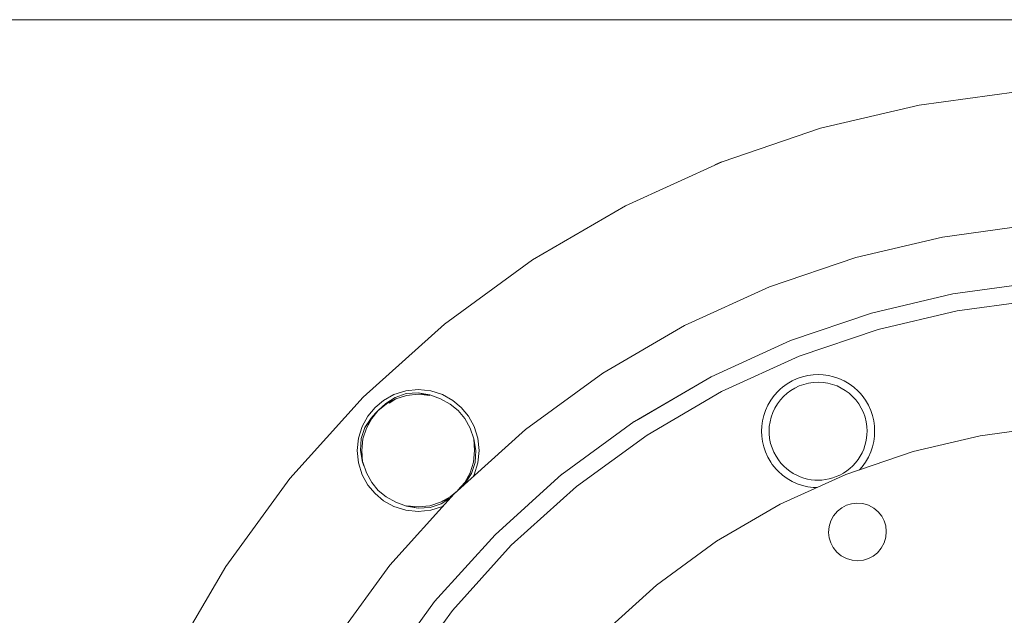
# Model space of a CAD drawing. Header units: millimetres. Extents: x -770 to 800, y -683 to 530.
# Tile 6 of 20: x -539 to -369, y -153 to -50. Entities that reach past the tile are written whole.
import ezdxf

# ---------------------------------------------------------------- set-up
doc = ezdxf.new("R2010")
doc.units = ezdxf.units.MM
doc.header["$MEASUREMENT"] = 0
doc.layers.add('MATERIAL 1', color=251, linetype='Continuous', true_color=0x505050)
doc.layers.add('MATERIAL 2', color=5, linetype='Continuous', true_color=0x0000ff)

msp = doc.modelspace()

# ---------------------------------------------------------------- linework, layer by layer
at = {"layer": 'MATERIAL 1', "color": 251, "linetype": 'Continuous', "lineweight": 0, "true_color": 0x505050}
for p, q in [((-765, -50.08), (-191.13, -50.08)), ((-383.34, -64.89), (-366.47, -62.57)), ((-400.42, -68.9), (-383.34, -64.89)), ((-417.45, -74.69), (-400.42, -68.9)), ((-434.17, -82.3), (-417.45, -74.69)), ((-450.28, -91.7), (-434.17, -82.3)), ((-465.5, -102.81), (-450.28, -91.7)), ((-479.58, -115.5), (-465.5, -102.81)), ((-472.22, -114.4), (-470.06, -114.17)), ((-470.06, -114.17), (-467.9, -114.4)), ((-492.27, -129.57), (-479.58, -115.5)), ((-476.04, -116.03), (-474.25, -115.04)), ((-475.68, -116.55), (-474.05, -115.51)), ((-474.03, -115.8), (-475.68, -116.55)), ((-475.6, -116.67), (-474.1, -115.84)), ((-473.95, -115.74), (-475.09, -116.52)), ((-475.09, -116.52), (-473.95, -115.74)), ((-474.25, -115.04), (-472.22, -114.4)), ((-474.1, -115.84), (-473.94, -115.76)), ((-474.05, -115.51), (-472.12, -114.87)), ((-474.05, -115.51), (-474.05, -115.51)), ((-473.94, -115.76), (-474.03, -115.8)), ((-473.94, -115.76), (-472.06, -115.16)), ((-472.12, -114.87), (-470.06, -114.74)), ((-472.06, -115.16), (-470.06, -114.95)), ((-470.06, -114.74), (-468.05, -115.1)), ((-470.06, -114.74), (-468.06, -115.16)), ((-470.06, -114.95), (-468.06, -115.16)), ((-468.05, -115.1), (-468.05, -115.1)), ((-468.05, -115.1), (-466.18, -115.76)), ((-467.9, -114.4), (-465.87, -115.04)), ((-466.18, -115.76), (-464.52, -116.67)), ((-465.87, -115.04), (-464.08, -116.03)), ((-477.52, -117.26), (-478.75, -118.74)), ((-477.52, -117.26), (-476.04, -116.03)), ((-476.98, -117.8), (-475.68, -116.55)), ((-476.97, -117.81), (-475.68, -116.55)), ((-476.97, -117.81), (-475.6, -116.67)), ((-475.68, -116.55), (-475.6, -116.67)), ((-475.57, -116.72), (-475.6, -116.67)), ((-464.52, -116.67), (-463.15, -117.81)), ((-464.08, -116.03), (-462.6, -117.26)), ((-462.6, -117.26), (-461.37, -118.74)), ((-478.75, -118.74), (-479.74, -120.53)), ((-478.23, -119.1), (-479.27, -120.74)), ((-479.27, -120.74), (-478.11, -119.19)), ((-479.03, -120.84), (-478.11, -119.19)), ((-476.98, -117.8), (-478.23, -119.1)), ((-478.23, -119.1), (-477.45, -118.23)), ((-478.23, -119.1), (-478.23, -119.1)), ((-478.23, -119.1), (-478.11, -119.19)), ((-476.98, -117.8), (-478.11, -119.19)), ((-476.97, -117.81), (-478.11, -119.19)), ((-478.11, -119.19), (-478.07, -119.22)), ((-477.45, -118.23), (-477.15, -117.95)), ((-477.15, -117.95), (-477.04, -117.86)), ((-477.04, -117.86), (-477.01, -117.82)), ((-477.01, -117.82), (-476.98, -117.8)), ((-477.01, -117.82), (-476.99, -117.81)), ((-476.99, -117.81), (-476.98, -117.8)), ((-476.99, -117.81), (-476.99, -117.81)), ((-476.98, -117.8), (-476.98, -117.8)), ((-476.97, -117.81), (-476.98, -117.8)), ((-476.98, -117.8), (-476.98, -117.8)), ((-463.15, -117.81), (-462.01, -119.19)), ((-462.01, -119.19), (-461.09, -120.84)), ((-461.37, -118.74), (-460.38, -120.53)), ((-479.74, -120.53), (-480.39, -122.56)), ((-479.27, -120.74), (-479.91, -122.66)), ((-479.62, -122.72), (-479.03, -120.84)), ((-460.44, -122.71), (-461.09, -120.84)), ((-460.38, -120.53), (-459.73, -122.56)), ((-480.39, -122.56), (-480.61, -124.72)), ((-479.91, -122.66), (-480.05, -124.72)), ((-479.83, -124.72), (-479.62, -122.72)), ((-460.44, -122.71), (-460.5, -122.72)), ((-460.44, -122.71), (-460.07, -124.72)), ((-460.44, -122.71), (-460.44, -122.71)), ((-460.44, -122.71), (-460.29, -124.72)), ((-459.73, -122.56), (-459.51, -124.72)), ((-480.61, -124.72), (-480.39, -126.88)), ((-480.05, -124.72), (-479.68, -126.74)), ((-479.68, -126.74), (-479.83, -124.72)), ((-460.29, -124.72), (-460.5, -126.72)), ((-460.07, -124.72), (-460.21, -126.78)), ((-459.51, -124.72), (-459.73, -126.88)), ((-480.39, -126.88), (-479.74, -128.91)), ((-479.68, -126.74), (-479.62, -126.72)), ((-479.68, -126.74), (-479.39, -127.46)), ((-479.62, -126.72), (-479.62, -126.72)), ((-479.03, -128.6), (-479.62, -126.72)), ((-460.5, -126.72), (-461.09, -128.6)), ((-460.21, -126.78), (-460.85, -128.71)), ((-459.73, -126.88), (-460.38, -128.91)), ((-479.74, -128.91), (-478.75, -130.7)), ((-478.11, -130.26), (-479.03, -128.6)), ((-461.09, -128.6), (-462.01, -130.26)), ((-461.89, -130.34), (-461.09, -128.6)), ((-460.85, -128.71), (-461.89, -130.34)), ((-460.38, -128.91), (-460.6, -129.31)), ((-503.38, -144.8), (-492.27, -129.57)), ((-478.75, -130.7), (-477.52, -132.18)), ((-476.97, -131.63), (-478.11, -130.26)), ((-463.2, -131.58), (-462.01, -130.26)), ((-463.13, -131.6), (-462.01, -130.26)), ((-463.02, -131.5), (-462.01, -130.26)), ((-461.89, -130.34), (-462.87, -131.36)), ((-462.01, -130.26), (-462.05, -130.23)), ((-461.89, -130.34), (-462.01, -130.26)), ((-477.52, -132.18), (-476.04, -133.41)), ((-475.6, -132.77), (-476.97, -131.63)), ((-473.94, -133.69), (-475.6, -132.77)), ((-464.52, -132.77), (-466.18, -133.69)), ((-464.44, -132.89), (-466.18, -133.69)), ((-466.08, -133.93), (-464.44, -132.89)), ((-464.56, -132.73), (-464.52, -132.77)), ((-463.26, -131.71), (-464.52, -132.77)), ((-463.58, -132), (-464.52, -132.77)), ((-464.44, -132.89), (-464.52, -132.77)), ((-464.44, -132.89), (-464.36, -132.81)), ((-476.04, -133.41), (-474.25, -134.4)), ((-474.25, -134.4), (-472.22, -135.05)), ((-472.08, -134.34), (-473.94, -133.69)), ((-472.08, -134.34), (-472.08, -134.34)), ((-472.08, -134.34), (-472.08, -134.34)), ((-472.08, -134.34), (-470.06, -134.71)), ((-470.06, -134.71), (-472.06, -134.28)), ((-470.06, -134.49), (-472.06, -134.28)), ((-468.06, -134.28), (-470.06, -134.49)), ((-470.06, -134.71), (-468, -134.57)), ((-466.18, -133.69), (-468.06, -134.28)), ((-468, -134.57), (-466.08, -133.93)), ((-467.9, -135.05), (-465.87, -134.4)), ((-465.87, -134.4), (-465.72, -134.32)), ((-472.22, -135.05), (-470.06, -135.27)), ((-470.06, -135.27), (-467.9, -135.05)), ((-512.78, -160.91), (-503.38, -144.8))]:
    msp.add_line(p, q, dxfattribs=at)
at = {"layer": 'MATERIAL 1', "color": 251, "linetype": 'Continuous', "lineweight": 0, "true_color": 0x505050, "flags": 128}
for points in [[(-418.68, -75.25), (-417.54, -74.73), (-417.54, -74.73)], [(-450.19, -91.65), (-450.19, -91.65), (-449.03, -90.97)]]:
    msp.add_lwpolyline(points, dxfattribs=at)
at = {"layer": 'MATERIAL 2', "color": 5, "linetype": 'Continuous', "lineweight": 0, "true_color": 0x0000ff}
for p, q in [((-364.47, -85.71), (-379.3, -87.75)), ((-379.3, -87.75), (-394.3, -91.29)), ((-394.3, -91.29), (-409.25, -96.39)), ((-409.25, -96.39), (-423.94, -103.06)), ((-363.57, -95.66), (-377.48, -97.58)), ((-377.48, -97.58), (-391.55, -100.9)), ((-376.75, -100.53), (-363.21, -98.67)), ((-390.45, -103.75), (-376.75, -100.53)), ((-405.58, -105.68), (-391.55, -100.9)), ((-391.55, -100.9), (-391.55, -100.9)), ((-423.94, -103.06), (-438.09, -111.32)), ((-404.11, -108.4), (-390.45, -103.75)), ((-419.35, -111.94), (-405.58, -105.68)), ((-417.52, -114.5), (-404.11, -108.4)), ((-438.09, -111.32), (-451.47, -121.08)), ((-419.34, -111.95), (-432.62, -119.69)), ((-432, -119.32), (-419.35, -111.94)), ((-419.56, -112.08), (-419.34, -111.95)), ((-405.32, -112.67), (-404.43, -112.26)), ((-404.43, -112.26), (-403.52, -111.95)), ((-403.52, -111.95), (-402.61, -111.74)), ((-402.61, -111.74), (-401.7, -111.61)), ((-401.7, -111.61), (-400.82, -111.57)), ((-400.82, -111.57), (-399.94, -111.61)), ((-399.94, -111.61), (-399.04, -111.74)), ((-399.04, -111.74), (-398.13, -111.95)), ((-398.13, -111.95), (-397.22, -112.26)), ((-397.22, -112.26), (-396.32, -112.67)), ((-407.75, -114.44), (-407.38, -114.09)), ((-407.38, -114.09), (-407, -113.76)), ((-407, -113.76), (-406.6, -113.46)), ((-407, -113.76), (-407, -113.76)), ((-407, -113.76), (-407, -113.76)), ((-406.6, -113.46), (-406.18, -113.17)), ((-406.18, -113.17), (-405.32, -112.67)), ((-405.52, -114.3), (-404.83, -113.89)), ((-404.83, -113.89), (-404.1, -113.54)), ((-404.1, -113.54), (-403.32, -113.26)), ((-403.32, -113.26), (-402.51, -113.05)), ((-402.51, -113.05), (-401.67, -112.93)), ((-401.67, -112.93), (-400.82, -112.88)), ((-400.82, -112.88), (-399.97, -112.93)), ((-399.97, -112.93), (-399.14, -113.05)), ((-399.14, -113.05), (-398.32, -113.26)), ((-398.32, -113.26), (-397.55, -113.54)), ((-397.55, -113.54), (-396.81, -113.89)), ((-396.81, -113.89), (-396.13, -114.3)), ((-396.32, -112.67), (-395.46, -113.17)), ((-395.46, -113.17), (-394.65, -113.76)), ((-394.65, -113.76), (-393.9, -114.44)), ((-430.44, -122.04), (-417.52, -114.5)), ((-409.02, -116.01), (-408.43, -115.19)), ((-408.43, -115.19), (-407.75, -114.44)), ((-407.36, -115.96), (-406.79, -115.34)), ((-406.79, -115.34), (-406.18, -114.79)), ((-406.18, -114.79), (-405.52, -114.3)), ((-396.13, -114.3), (-395.47, -114.79)), ((-395.47, -114.79), (-394.85, -115.34)), ((-394.85, -115.34), (-394.28, -115.96)), ((-393.9, -114.44), (-393.9, -114.44)), ((-393.9, -114.44), (-393.55, -114.81)), ((-393.55, -114.81), (-393.22, -115.19)), ((-393.22, -115.19), (-393.22, -115.19)), ((-393.22, -115.19), (-393.22, -115.19)), ((-393.22, -115.19), (-392.91, -115.59)), ((-392.91, -115.59), (-392.62, -116.01)), ((-409.93, -117.76), (-409.52, -116.87)), ((-409.52, -116.87), (-409.02, -116.01)), ((-408.67, -118.14), (-408.31, -117.38)), ((-408.31, -117.38), (-407.87, -116.64)), ((-407.87, -116.64), (-407.36, -115.96)), ((-394.28, -115.96), (-393.78, -116.64)), ((-393.78, -116.64), (-393.34, -117.38)), ((-393.34, -117.38), (-392.98, -118.14)), ((-392.62, -116.01), (-392.12, -116.87)), ((-392.12, -116.87), (-391.71, -117.76)), ((-410.46, -119.59), (-410.24, -118.67)), ((-410.24, -118.67), (-409.93, -117.76)), ((-409.15, -119.75), (-408.95, -118.94)), ((-408.95, -118.94), (-408.67, -118.14)), ((-392.98, -118.14), (-392.69, -118.94)), ((-392.69, -118.94), (-392.49, -119.75)), ((-391.71, -117.76), (-391.4, -118.67)), ((-391.4, -118.67), (-391.19, -119.59)), ((-445.16, -128.84), (-432.64, -119.7)), ((-432.62, -119.69), (-432.62, -119.69)), ((-410.62, -121.37), (-410.58, -120.49)), ((-410.58, -120.49), (-410.46, -119.59)), ((-409.31, -121.37), (-409.27, -120.57)), ((-409.27, -120.57), (-409.15, -119.75)), ((-392.49, -119.75), (-392.38, -120.57)), ((-392.38, -120.57), (-392.34, -121.37)), ((-391.19, -119.59), (-391.07, -120.49)), ((-391.07, -120.49), (-391.03, -121.37)), ((-372.75, -122.16), (-361.23, -120.58)), ((-451.47, -121.08), (-463.83, -132.23)), ((-442.65, -130.95), (-430.44, -122.04)), ((-410.58, -122.25), (-410.62, -121.37)), ((-410.46, -123.15), (-410.58, -122.25)), ((-409.3, -121.79), (-409.31, -121.37)), ((-409.21, -122.65), (-409.3, -121.79)), ((-409.04, -123.48), (-409.21, -122.65)), ((-392.54, -123.22), (-392.43, -122.59)), ((-392.43, -122.59), (-392.36, -121.97)), ((-392.36, -121.97), (-392.34, -121.37)), ((-391.07, -122.25), (-391.19, -123.15)), ((-391.03, -121.37), (-391.07, -122.25)), ((-384.39, -124.9), (-372.75, -122.16)), ((-410.24, -124.06), (-410.46, -123.15)), ((-409.93, -124.97), (-410.24, -124.06)), ((-408.79, -124.27), (-409.04, -123.48)), ((-408.48, -125.02), (-408.79, -124.27)), ((-392.93, -124.48), (-392.71, -123.85)), ((-392.71, -123.85), (-392.54, -123.22)), ((-391.4, -124.06), (-391.71, -124.97)), ((-391.19, -123.15), (-391.4, -124.06)), ((-409.52, -125.87), (-409.93, -124.97)), ((-409.02, -126.73), (-409.52, -125.87)), ((-408.11, -125.72), (-408.48, -125.02)), ((-407.69, -126.36), (-408.11, -125.72)), ((-396.01, -128.85), (-384.39, -124.9)), ((-393.91, -126.28), (-393.53, -125.7)), ((-393.53, -125.7), (-393.2, -125.1)), ((-393.2, -125.1), (-392.93, -124.48)), ((-392.12, -125.87), (-392.62, -126.73)), ((-391.71, -124.97), (-392.12, -125.87)), ((-408.75, -127.13), (-409.02, -126.73)), ((-408.43, -127.54), (-408.75, -127.13)), ((-408.1, -127.93), (-408.43, -127.54)), ((-407.69, -126.36), (-407.25, -126.9)), ((-407.25, -126.9), (-406.78, -127.41)), ((-406.78, -127.41), (-406.26, -127.88)), ((-395.87, -128.26), (-395.32, -127.83)), ((-395.32, -127.83), (-394.81, -127.35)), ((-394.81, -127.35), (-394.34, -126.84)), ((-394.34, -126.84), (-393.91, -126.28)), ((-393.22, -127.54), (-393.68, -128.06)), ((-392.62, -126.73), (-393.22, -127.54)), ((-456.76, -139.3), (-445.17, -128.84)), ((-445.17, -128.84), (-445.16, -128.84)), ((-407.75, -128.3), (-408.1, -127.93)), ((-407, -128.97), (-407.75, -128.3)), ((-407.41, -134.04), (-396.01, -128.85)), ((-406.18, -129.57), (-407, -128.97)), ((-406.26, -127.88), (-405.7, -128.31)), ((-405.7, -128.31), (-405.12, -128.68)), ((-405.12, -128.68), (-404.52, -129.01)), ((-404.52, -129.01), (-403.9, -129.28)), ((-403.9, -129.28), (-403.27, -129.49)), ((-403.27, -129.49), (-402.64, -129.66)), ((-398.93, -129.64), (-398.3, -129.47)), ((-398.3, -129.47), (-397.67, -129.25)), ((-397.67, -129.25), (-397.05, -128.97)), ((-397.05, -128.97), (-396.45, -128.64)), ((-396.45, -128.64), (-395.87, -128.26)), ((-453.94, -141.13), (-442.65, -130.95)), ((-405.32, -130.07), (-406.18, -129.57)), ((-404.43, -130.48), (-405.32, -130.07)), ((-403.52, -130.79), (-404.43, -130.48)), ((-402.61, -131), (-403.52, -130.79)), ((-402.64, -129.66), (-402.01, -129.77)), ((-401.7, -131.13), (-402.61, -131)), ((-402.01, -129.77), (-401.39, -129.83)), ((-401.07, -131.15), (-401.7, -131.13)), ((-401.39, -129.83), (-400.79, -129.85)), ((-400.79, -129.85), (-400.18, -129.83)), ((-400.18, -129.83), (-399.56, -129.76)), ((-399.56, -129.76), (-398.93, -129.64)), ((-463.83, -132.23), (-474.98, -144.59)), ((-418.4, -140.45), (-407.41, -134.04)), ((-396.73, -134.64), (-397.49, -135.24)), ((-395.92, -134.21), (-396.73, -134.64)), ((-395.05, -133.94), (-395.92, -134.21)), ((-394.09, -133.83), (-395.05, -133.94)), ((-393.08, -133.92), (-394.09, -133.83)), ((-392.1, -134.21), (-393.08, -133.92)), ((-391.19, -134.7), (-392.1, -134.21)), ((-398.14, -136.01), (-398.63, -136.92)), ((-397.49, -135.24), (-398.14, -136.01)), ((-390.42, -135.35), (-391.19, -134.7)), ((-389.81, -136.11), (-390.42, -135.35)), ((-389.39, -136.92), (-389.81, -136.11)), ((-398.92, -137.9), (-399.01, -138.91)), ((-398.63, -136.92), (-398.92, -137.9)), ((-389.12, -137.79), (-389.39, -136.92)), ((-389.01, -138.75), (-389.12, -137.79)), ((-467.22, -150.9), (-456.76, -139.3)), ((-456.76, -139.3), (-456.76, -139.3)), ((-399.01, -138.91), (-398.9, -139.87)), ((-389.39, -140.74), (-389.1, -139.76)), ((-389.1, -139.76), (-389.01, -138.75)), ((-464.12, -152.42), (-453.94, -141.13)), ((-428.79, -148.03), (-418.4, -140.45)), ((-398.9, -139.87), (-398.63, -140.74)), ((-398.63, -140.74), (-398.2, -141.55)), ((-389.88, -141.65), (-389.39, -140.74)), ((-398.2, -141.55), (-397.6, -142.31)), ((-397.6, -142.31), (-396.83, -142.96)), ((-396.83, -142.96), (-395.92, -143.45)), ((-392.1, -143.45), (-391.29, -143.02)), ((-391.29, -143.02), (-390.53, -142.42)), ((-390.53, -142.42), (-389.88, -141.65)), ((-474.98, -144.59), (-484.74, -157.97)), ((-395.92, -143.45), (-394.93, -143.74)), ((-394.93, -143.74), (-393.93, -143.83)), ((-393.93, -143.83), (-392.97, -143.72)), ((-392.97, -143.72), (-392.1, -143.45)), ((-438.39, -156.69), (-428.79, -148.03)), ((-476.37, -163.44), (-467.22, -150.9)), ((-473.04, -164.64), (-464.12, -152.42))]:
    msp.add_line(p, q, dxfattribs=at)

doc.saveas('drawing.dxf')
